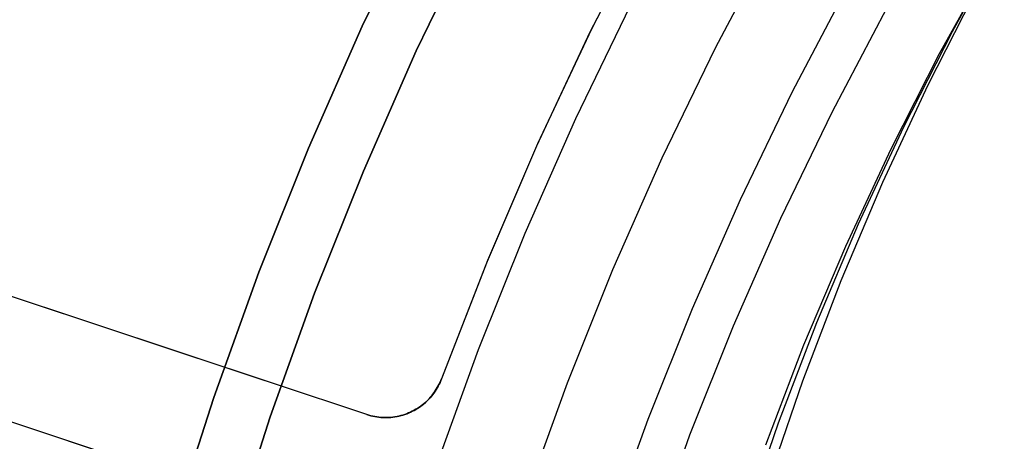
# Model space of a CAD drawing. Header units: millimetres. Extents: x 6239 to 7218, y -13987 to -13139.
# Tile 84 of 256: x 6664 to 6680, y -13437 to -13430. Entities that reach past the tile are written whole.
import ezdxf

# ---------------------------------------------------------------- set-up
doc = ezdxf.new("R2010")
doc.units = ezdxf.units.MM
doc.layers.add('color', color=7, linetype='Continuous')

msp = doc.modelspace()

# ---------------------------------------------------------------- linework, layer by layer
at = {"color": 7, "true_color": 0xffffff}
for p, q in [((6669.438, -13430.173, 259.6), (6670.412, -13428.152, 259.6)), ((6670.412, -13428.152, 231.716), (6669.438, -13430.173, 231.716)), ((6669.438, -13430.173, 259.6), (6670.412, -13428.152, 259.6)), ((6670.412, -13428.152, 231.716), (6669.438, -13430.173, 231.716)), ((6670.412, -13428.152, 245.658), (6669.438, -13430.173, 245.658)), ((6670.346, -13430.592, 259.6), (6671.305, -13428.601, 259.6)), ((6670.346, -13430.592, 259.6), (6671.305, -13428.601, 259.6)), ((6671.305, -13428.601, 231.716), (6670.346, -13430.592, 231.716)), ((6671.305, -13428.601, 245.658), (6670.346, -13430.592, 245.658)), ((6671.305, -13428.601, 231.716), (6670.346, -13430.592, 231.716)), ((6679.352, -13430.265, 66.628), (6680.224, -13428.69, 67.043)), ((6679.137, -13430.637, 68.486), (6680.01, -13429.062, 68.901)), ((6679.137, -13430.637, 68.486), (6680.01, -13429.062, 68.901)), ((6677.584, -13429.518, 211.366), (6676.653, -13431.291, 211.366)), ((6679.756, -13429.565, 63.127), (6678.939, -13431.17, 62.711)), ((6679.756, -13429.565, 63.127), (6678.939, -13431.17, 62.711)), ((6678.243, -13429.879, 212.03), (6677.324, -13431.629, 212.03)), ((6668.535, -13432.227, 259.6), (6669.438, -13430.173, 259.6)), ((6669.438, -13430.173, 231.716), (6668.535, -13432.227, 231.716)), ((6668.535, -13432.227, 259.6), (6669.438, -13430.173, 259.6)), ((6669.438, -13430.173, 231.716), (6668.535, -13432.227, 231.716)), ((6669.438, -13430.173, 245.658), (6668.535, -13432.227, 245.658)), ((6678.535, -13431.87, 66.213), (6679.352, -13430.265, 66.628)), ((6669.457, -13432.614, 259.6), (6670.346, -13430.592, 259.6)), ((6669.457, -13432.614, 259.6), (6670.346, -13430.592, 259.6)), ((6670.346, -13430.592, 231.716), (6669.457, -13432.614, 231.716)), ((6670.346, -13430.592, 245.658), (6669.457, -13432.614, 245.658)), ((6670.346, -13430.592, 231.716), (6669.457, -13432.614, 231.716)), ((6678.321, -13432.241, 68.07), (6679.137, -13430.637, 68.486)), ((6678.321, -13432.241, 68.07), (6679.137, -13430.637, 68.486)), ((6676.653, -13431.291, 211.366), (6675.784, -13433.096, 211.366)), ((6678.939, -13431.17, 62.711), (6678.18, -13432.802, 62.297)), ((6678.939, -13431.17, 62.711), (6678.18, -13432.802, 62.297)), ((6677.324, -13431.629, 212.03), (6676.467, -13433.41, 212.03)), ((6677.776, -13433.502, 65.798), (6678.535, -13431.87, 66.213)), ((6667.703, -13434.311, 259.6), (6668.535, -13432.227, 259.6)), ((6668.535, -13432.227, 231.716), (6667.703, -13434.311, 231.716)), ((6667.703, -13434.311, 259.6), (6668.535, -13432.227, 259.6)), ((6668.535, -13432.227, 231.716), (6667.703, -13434.311, 231.716)), ((6668.535, -13432.227, 245.658), (6667.703, -13434.311, 245.658)), ((6677.561, -13433.874, 67.656), (6678.321, -13432.241, 68.07)), ((6677.561, -13433.874, 67.656), (6678.321, -13432.241, 68.07)), ((6668.638, -13434.666, 259.6), (6669.457, -13432.614, 259.6)), ((6668.638, -13434.666, 259.6), (6669.457, -13432.614, 259.6)), ((6669.457, -13432.614, 231.716), (6668.638, -13434.666, 231.716)), ((6669.457, -13432.614, 245.658), (6668.638, -13434.666, 245.658)), ((6669.457, -13432.614, 231.716), (6668.638, -13434.666, 231.716)), ((6678.18, -13432.802, 62.297), (6677.478, -13434.461, 61.885)), ((6678.18, -13432.802, 62.297), (6677.478, -13434.461, 61.885)), ((6675.784, -13433.096, 211.366), (6674.978, -13434.929, 211.366)), ((6676.467, -13433.41, 212.03), (6675.671, -13435.219, 212.03)), ((6677.074, -13435.161, 65.386), (6677.776, -13433.502, 65.798)), ((6676.859, -13435.532, 67.244), (6677.561, -13433.874, 67.656)), ((6676.859, -13435.532, 67.244), (6677.561, -13433.874, 67.656)), ((6666.944, -13436.423, 259.6), (6667.703, -13434.311, 259.6)), ((6667.703, -13434.311, 231.716), (6666.944, -13436.423, 231.716)), ((6666.944, -13436.423, 259.6), (6667.703, -13434.311, 259.6)), ((6667.703, -13434.311, 231.716), (6666.944, -13436.423, 231.716)), ((6667.703, -13434.311, 245.658), (6666.944, -13436.423, 245.658)), ((6677.478, -13434.461, 61.885), (6676.835, -13436.144, 61.474)), ((6677.478, -13434.461, 61.885), (6676.835, -13436.144, 61.474)), ((6667.891, -13436.745, 259.6), (6668.638, -13434.666, 259.6)), ((6667.891, -13436.745, 259.6), (6668.638, -13434.666, 259.6)), ((6668.638, -13434.666, 231.716), (6667.891, -13436.745, 231.716)), ((6668.638, -13434.666, 245.658), (6667.891, -13436.745, 245.658)), ((6668.638, -13434.666, 231.716), (6667.891, -13436.745, 231.716)), ((6674.978, -13434.929, 211.366), (6674.236, -13436.789, 211.366)), ((6675.671, -13435.219, 212.03), (6674.938, -13437.055, 212.03)), ((6676.431, -13436.844, 64.975), (6677.074, -13435.161, 65.386)), ((6676.216, -13437.215, 66.833), (6676.859, -13435.532, 67.244)), ((6676.216, -13437.215, 66.833), (6676.859, -13435.532, 67.244)), ((6676.835, -13436.144, 61.474), (6676.252, -13437.849, 61.066)), ((6676.835, -13436.144, 61.474), (6676.252, -13437.849, 61.066)), ((6666.258, -13438.559, 259.6), (6666.944, -13436.423, 259.6)), ((6666.944, -13436.423, 231.716), (6666.258, -13438.559, 231.716)), ((6666.258, -13438.559, 259.6), (6666.944, -13436.423, 259.6)), ((6666.944, -13436.423, 231.716), (6666.258, -13438.559, 231.716)), ((6666.944, -13436.423, 245.658), (6666.258, -13438.559, 245.658)), ((6667.215, -13438.849, 259.6), (6667.891, -13436.745, 259.6)), ((6667.215, -13438.849, 259.6), (6667.891, -13436.745, 259.6)), ((6667.891, -13436.745, 231.716), (6667.215, -13438.849, 231.716)), ((6667.891, -13436.745, 245.658), (6667.215, -13438.849, 245.658)), ((6667.891, -13436.745, 231.716), (6667.215, -13438.849, 231.716)), ((6674.236, -13436.789, 211.366), (6673.558, -13438.673, 211.366)), ((6675.847, -13438.549, 64.567), (6676.431, -13436.844, 64.975)), ((6674.938, -13437.055, 212.03), (6674.269, -13438.915, 212.03))]:
    msp.add_line(p, q, dxfattribs=at)
at = {"layer": 'color', "color": 254, "true_color": 0xcad1ee}
for p, q in [((6674.261, -13428.332, 30.3), (6673.288, -13430.228, 30.3)), ((6674.261, -13428.332, 30.3), (6673.288, -13430.228, 30.3)), ((6674.226, -13428.399, 28.2), (6673.263, -13430.279, 28.2)), ((6674.226, -13428.399, 28.2), (6673.263, -13430.279, 28.2)), ((6674.226, -13428.399, 29.25), (6673.263, -13430.279, 29.25)), ((6675.373, -13430.54, 28.2), (6676.33, -13428.723, 28.2)), ((6675.373, -13430.54, 28.2), (6676.33, -13428.723, 28.2)), ((6675.373, -13430.54, 26.2), (6676.33, -13428.723, 26.2)), ((6675.373, -13430.54, 27.2), (6676.33, -13428.723, 27.2)), ((6675.373, -13430.54, 26.2), (6676.33, -13428.723, 26.2)), ((6673.026, -13431.726, 26.2), (6673.944, -13429.827, 26.2)), ((6673.026, -13431.726, 26.2), (6673.944, -13429.827, 26.2)), ((6673.263, -13430.279, 28.2), (6672.365, -13432.192, 28.2)), ((6673.263, -13430.279, 28.2), (6672.365, -13432.192, 28.2)), ((6673.263, -13430.279, 29.25), (6672.365, -13432.192, 29.25)), ((6673.288, -13430.228, 30.3), (6672.381, -13432.157, 30.3)), ((6673.288, -13430.228, 30.3), (6672.381, -13432.157, 30.3)), ((6674.479, -13432.39, 28.2), (6675.373, -13430.54, 28.2)), ((6674.479, -13432.39, 28.2), (6675.373, -13430.54, 28.2)), ((6674.479, -13432.39, 26.2), (6675.373, -13430.54, 26.2)), ((6674.479, -13432.39, 27.2), (6675.373, -13430.54, 27.2)), ((6674.479, -13432.39, 26.2), (6675.373, -13430.54, 26.2)), ((6672.174, -13433.655, 26.2), (6673.026, -13431.726, 26.2)), ((6672.174, -13433.655, 26.2), (6673.026, -13431.726, 26.2)), ((6672.381, -13432.157, 30.3), (6671.541, -13434.116, 30.3)), ((6672.381, -13432.157, 30.3), (6671.541, -13434.116, 30.3)), ((6672.365, -13432.192, 28.2), (6671.534, -13434.134, 28.2)), ((6672.365, -13432.192, 28.2), (6671.534, -13434.134, 28.2)), ((6672.365, -13432.192, 29.25), (6671.534, -13434.134, 29.25)), ((6673.649, -13434.269, 28.2), (6674.479, -13432.39, 28.2)), ((6673.649, -13434.269, 28.2), (6674.479, -13432.39, 28.2)), ((6673.649, -13434.269, 26.2), (6674.479, -13432.39, 26.2)), ((6673.649, -13434.269, 27.2), (6674.479, -13432.39, 27.2)), ((6673.649, -13434.269, 26.2), (6674.479, -13432.39, 26.2)), ((6669.516, -13436.707, 27.784), (6660.497, -13433.71, 23.734)), ((6669.516, -13436.707, 30.3), (6660.497, -13433.71, 30.3)), ((6669.516, -13436.707, 27.784), (6660.497, -13433.71, 23.734)), ((6667.808, -13436.139, 27.017), (6660.497, -13433.71, 27.017)), ((6669.516, -13436.707, 30.3), (6660.497, -13433.71, 30.3)), ((6671.39, -13435.613, 26.2), (6672.174, -13433.655, 26.2)), ((6671.39, -13435.613, 26.2), (6672.174, -13433.655, 26.2)), ((6671.541, -13434.116, 30.3), (6670.77, -13436.104, 30.3)), ((6671.541, -13434.116, 30.3), (6670.77, -13436.104, 30.3)), ((6671.534, -13434.134, 28.2), (6670.77, -13436.104, 28.2)), ((6671.534, -13434.134, 28.2), (6670.77, -13436.104, 28.2)), ((6671.534, -13434.134, 29.25), (6670.77, -13436.104, 29.25)), ((6672.885, -13436.175, 28.2), (6673.649, -13434.269, 28.2)), ((6672.885, -13436.175, 28.2), (6673.649, -13434.269, 28.2)), ((6672.885, -13436.175, 26.2), (6673.649, -13434.269, 26.2)), ((6672.885, -13436.175, 27.2), (6673.649, -13434.269, 27.2)), ((6672.885, -13436.175, 26.2), (6673.649, -13434.269, 26.2)), ((6665.006, -13435.208, 25.759), (6665.006, -13435.208, 30.3)), ((6659.866, -13435.608, 23.733), (6668.885, -13438.605, 27.784)), ((6659.866, -13435.608, 30.3), (6668.885, -13438.605, 30.3)), ((6659.866, -13435.608, 23.733), (6668.885, -13438.605, 27.784)), ((6659.866, -13435.608, 27.017), (6667.177, -13438.037, 27.017)), ((6659.866, -13435.608, 30.3), (6668.885, -13438.605, 30.3)), ((6670.673, -13437.596, 26.2), (6671.39, -13435.613, 26.2)), ((6670.673, -13437.596, 26.2), (6671.39, -13435.613, 26.2)), ((6670.77, -13436.104, 30.3), (6670.757, -13436.135, 30.3)), ((6670.77, -13436.104, 30.3), (6670.757, -13436.135, 30.3)), ((6670.757, -13436.135, 29.192), (6670.77, -13436.104, 29.192)), ((6670.758, -13436.134, 28.2), (6670.77, -13436.104, 28.2)), ((6670.758, -13436.134, 28.2), (6670.77, -13436.104, 28.2)), ((6670.77, -13436.104, 28.2), (6670.77, -13436.104, 30.3)), ((6670.77, -13436.104, 28.2), (6670.77, -13436.104, 30.3)), ((6670.68, -13436.288, 30.3), (6670.661, -13436.316, 30.3)), ((6670.68, -13436.288, 30.3), (6670.661, -13436.316, 30.3)), ((6670.661, -13436.316, 29.192), (6670.68, -13436.288, 29.192)), ((6670.664, -13436.31, 28.188), (6670.682, -13436.282, 28.191)), ((6670.664, -13436.31, 28.188), (6670.682, -13436.282, 28.191)), ((6670.697, -13436.258, 30.3), (6670.68, -13436.288, 30.3)), ((6670.697, -13436.258, 30.3), (6670.68, -13436.288, 30.3)), ((6670.68, -13436.288, 29.192), (6670.697, -13436.258, 29.192)), ((6670.682, -13436.282, 28.191), (6670.699, -13436.254, 28.194)), ((6670.682, -13436.282, 28.191), (6670.699, -13436.254, 28.194)), ((6670.714, -13436.228, 30.3), (6670.697, -13436.258, 30.3)), ((6670.714, -13436.228, 30.3), (6670.697, -13436.258, 30.3)), ((6670.697, -13436.258, 29.192), (6670.714, -13436.228, 29.192)), ((6670.699, -13436.254, 28.194), (6670.715, -13436.225, 28.196)), ((6670.699, -13436.254, 28.194), (6670.715, -13436.225, 28.196)), ((6670.729, -13436.198, 30.3), (6670.714, -13436.228, 30.3)), ((6670.729, -13436.198, 30.3), (6670.714, -13436.228, 30.3)), ((6670.714, -13436.228, 29.192), (6670.729, -13436.198, 29.192)), ((6670.715, -13436.225, 28.196), (6670.73, -13436.195, 28.198)), ((6670.715, -13436.225, 28.196), (6670.73, -13436.195, 28.198)), ((6670.744, -13436.167, 30.3), (6670.729, -13436.198, 30.3)), ((6670.744, -13436.167, 30.3), (6670.729, -13436.198, 30.3)), ((6670.729, -13436.198, 29.192), (6670.744, -13436.167, 29.192)), ((6670.73, -13436.195, 28.198), (6670.744, -13436.165, 28.199)), ((6670.73, -13436.195, 28.198), (6670.744, -13436.165, 28.199)), ((6670.744, -13436.165, 28.199), (6670.758, -13436.134, 28.2)), ((6670.744, -13436.165, 28.199), (6670.758, -13436.134, 28.2)), ((6670.757, -13436.135, 30.3), (6670.744, -13436.167, 30.3)), ((6670.757, -13436.135, 30.3), (6670.744, -13436.167, 30.3)), ((6670.744, -13436.167, 29.192), (6670.757, -13436.135, 29.192)), ((6672.187, -13438.107, 28.2), (6672.885, -13436.175, 28.2)), ((6672.187, -13438.107, 28.2), (6672.885, -13436.175, 28.2)), ((6672.187, -13438.107, 26.2), (6672.885, -13436.175, 26.2)), ((6672.187, -13438.107, 27.2), (6672.885, -13436.175, 27.2)), ((6672.187, -13438.107, 26.2), (6672.885, -13436.175, 26.2)), ((6670.554, -13436.45, 30.3), (6670.53, -13436.474, 30.3)), ((6670.554, -13436.45, 30.3), (6670.53, -13436.474, 30.3)), ((6670.53, -13436.474, 29.192), (6670.554, -13436.45, 29.192)), ((6670.54, -13436.464, 28.161), (6670.563, -13436.44, 28.166)), ((6670.54, -13436.464, 28.161), (6670.563, -13436.44, 28.166)), ((6670.577, -13436.424, 30.3), (6670.554, -13436.45, 30.3)), ((6670.577, -13436.424, 30.3), (6670.554, -13436.45, 30.3)), ((6670.554, -13436.45, 29.192), (6670.577, -13436.424, 29.192)), ((6670.563, -13436.44, 28.166), (6670.585, -13436.415, 28.172)), ((6670.563, -13436.44, 28.166), (6670.585, -13436.415, 28.172)), ((6670.599, -13436.399, 30.3), (6670.577, -13436.424, 30.3)), ((6670.599, -13436.399, 30.3), (6670.577, -13436.424, 30.3)), ((6670.577, -13436.424, 29.192), (6670.599, -13436.399, 29.192)), ((6670.585, -13436.415, 28.172), (6670.606, -13436.39, 28.176)), ((6670.585, -13436.415, 28.172), (6670.606, -13436.39, 28.176)), ((6670.621, -13436.372, 30.3), (6670.599, -13436.399, 30.3)), ((6670.621, -13436.372, 30.3), (6670.599, -13436.399, 30.3)), ((6670.599, -13436.399, 29.192), (6670.621, -13436.372, 29.192)), ((6670.606, -13436.39, 28.176), (6670.626, -13436.364, 28.181)), ((6670.606, -13436.39, 28.176), (6670.626, -13436.364, 28.181)), ((6670.641, -13436.345, 30.3), (6670.621, -13436.372, 30.3)), ((6670.641, -13436.345, 30.3), (6670.621, -13436.372, 30.3)), ((6670.621, -13436.372, 29.192), (6670.641, -13436.345, 29.192)), ((6670.626, -13436.364, 28.181), (6670.646, -13436.338, 28.185)), ((6670.626, -13436.364, 28.181), (6670.646, -13436.338, 28.185)), ((6670.661, -13436.316, 30.3), (6670.641, -13436.345, 30.3)), ((6670.661, -13436.316, 30.3), (6670.641, -13436.345, 30.3)), ((6670.641, -13436.345, 29.192), (6670.661, -13436.316, 29.192)), ((6670.646, -13436.338, 28.185), (6670.664, -13436.31, 28.188)), ((6670.646, -13436.338, 28.185), (6670.664, -13436.31, 28.188)), ((6670.308, -13436.637, 28.092), (6670.336, -13436.622, 28.101)), ((6670.308, -13436.637, 28.092), (6670.336, -13436.622, 28.101)), ((6670.34, -13436.619, 30.3), (6670.31, -13436.636, 30.3)), ((6670.34, -13436.619, 30.3), (6670.31, -13436.636, 30.3)), ((6670.31, -13436.636, 29.192), (6670.34, -13436.619, 29.192)), ((6670.336, -13436.622, 28.101), (6670.363, -13436.605, 28.11)), ((6670.336, -13436.622, 28.101), (6670.363, -13436.605, 28.11)), ((6670.369, -13436.601, 30.3), (6670.34, -13436.619, 30.3)), ((6670.369, -13436.601, 30.3), (6670.34, -13436.619, 30.3)), ((6670.34, -13436.619, 29.192), (6670.369, -13436.601, 29.192)), ((6670.363, -13436.605, 28.11), (6670.39, -13436.588, 28.118)), ((6670.363, -13436.605, 28.11), (6670.39, -13436.588, 28.118)), ((6670.397, -13436.582, 30.3), (6670.369, -13436.601, 30.3)), ((6670.397, -13436.582, 30.3), (6670.369, -13436.601, 30.3)), ((6670.369, -13436.601, 29.192), (6670.397, -13436.582, 29.192)), ((6670.39, -13436.588, 28.118), (6670.417, -13436.569, 28.126)), ((6670.39, -13436.588, 28.118), (6670.417, -13436.569, 28.126)), ((6670.425, -13436.563, 30.3), (6670.397, -13436.582, 30.3)), ((6670.425, -13436.563, 30.3), (6670.397, -13436.582, 30.3)), ((6670.397, -13436.582, 29.192), (6670.425, -13436.563, 29.192)), ((6670.417, -13436.569, 28.126), (6670.443, -13436.55, 28.134)), ((6670.417, -13436.569, 28.126), (6670.443, -13436.55, 28.134)), ((6670.452, -13436.542, 30.3), (6670.425, -13436.563, 30.3)), ((6670.452, -13436.542, 30.3), (6670.425, -13436.563, 30.3)), ((6670.425, -13436.563, 29.192), (6670.452, -13436.542, 29.192)), ((6670.443, -13436.55, 28.134), (6670.468, -13436.53, 28.141)), ((6670.443, -13436.55, 28.134), (6670.468, -13436.53, 28.141)), ((6670.479, -13436.52, 30.3), (6670.452, -13436.542, 30.3)), ((6670.479, -13436.52, 30.3), (6670.452, -13436.542, 30.3)), ((6670.452, -13436.542, 29.192), (6670.479, -13436.52, 29.192)), ((6670.468, -13436.53, 28.141), (6670.493, -13436.509, 28.148)), ((6670.468, -13436.53, 28.141), (6670.493, -13436.509, 28.148)), ((6670.505, -13436.497, 30.3), (6670.479, -13436.52, 30.3)), ((6670.505, -13436.497, 30.3), (6670.479, -13436.52, 30.3)), ((6670.479, -13436.52, 29.192), (6670.505, -13436.497, 29.192)), ((6670.493, -13436.509, 28.148), (6670.517, -13436.486, 28.155)), ((6670.493, -13436.509, 28.148), (6670.517, -13436.486, 28.155)), ((6670.53, -13436.474, 30.3), (6670.505, -13436.497, 30.3)), ((6670.53, -13436.474, 30.3), (6670.505, -13436.497, 30.3)), ((6670.505, -13436.497, 29.192), (6670.53, -13436.474, 29.192)), ((6670.517, -13436.486, 28.155), (6670.54, -13436.464, 28.161)), ((6670.517, -13436.486, 28.155), (6670.54, -13436.464, 28.161)), ((6669.549, -13436.717, 30.3), (6669.516, -13436.707, 30.3)), ((6669.516, -13436.707, 30.3), (6669.516, -13436.707, 27.784)), ((6669.516, -13436.707, 27.784), (6669.55, -13436.718, 27.799)), ((6669.516, -13436.707, 29.042), (6669.549, -13436.717, 29.042)), ((6669.516, -13436.707, 27.784), (6669.55, -13436.718, 27.799)), ((6669.516, -13436.707, 30.3), (6669.516, -13436.707, 27.784)), ((6669.549, -13436.717, 30.3), (6669.516, -13436.707, 30.3)), ((6669.582, -13436.726, 30.3), (6669.549, -13436.717, 30.3)), ((6669.549, -13436.717, 29.042), (6669.582, -13436.726, 29.042)), ((6669.582, -13436.726, 30.3), (6669.549, -13436.717, 30.3)), ((6669.55, -13436.718, 27.799), (6669.583, -13436.727, 27.814)), ((6669.55, -13436.718, 27.799), (6669.583, -13436.727, 27.814)), ((6669.615, -13436.734, 30.3), (6669.582, -13436.726, 30.3)), ((6669.582, -13436.726, 29.042), (6669.615, -13436.734, 29.042)), ((6669.615, -13436.734, 30.3), (6669.582, -13436.726, 30.3)), ((6669.583, -13436.727, 27.814), (6669.618, -13436.735, 27.829)), ((6669.583, -13436.727, 27.814), (6669.618, -13436.735, 27.829)), ((6669.648, -13436.741, 30.3), (6669.615, -13436.734, 30.3)), ((6669.615, -13436.734, 29.042), (6669.648, -13436.741, 29.042)), ((6669.648, -13436.741, 30.3), (6669.615, -13436.734, 30.3)), ((6669.618, -13436.735, 27.829), (6669.652, -13436.742, 27.844)), ((6669.618, -13436.735, 27.829), (6669.652, -13436.742, 27.844)), ((6669.682, -13436.747, 30.3), (6669.648, -13436.741, 30.3)), ((6669.648, -13436.741, 29.042), (6669.682, -13436.747, 29.042)), ((6669.682, -13436.747, 30.3), (6669.648, -13436.741, 30.3)), ((6669.652, -13436.742, 27.844), (6669.687, -13436.748, 27.859)), ((6669.652, -13436.742, 27.844), (6669.687, -13436.748, 27.859)), ((6669.716, -13436.751, 30.3), (6669.682, -13436.747, 30.3)), ((6669.682, -13436.747, 29.042), (6669.716, -13436.751, 29.042)), ((6669.716, -13436.751, 30.3), (6669.682, -13436.747, 30.3)), ((6669.687, -13436.748, 27.859), (6669.722, -13436.752, 27.873)), ((6669.687, -13436.748, 27.859), (6669.722, -13436.752, 27.873)), ((6669.75, -13436.755, 30.3), (6669.716, -13436.751, 30.3)), ((6669.716, -13436.751, 29.042), (6669.75, -13436.755, 29.042)), ((6669.75, -13436.755, 30.3), (6669.716, -13436.751, 30.3)), ((6669.722, -13436.752, 27.873), (6669.757, -13436.756, 27.888)), ((6669.722, -13436.752, 27.873), (6669.757, -13436.756, 27.888)), ((6669.784, -13436.757, 30.3), (6669.75, -13436.755, 30.3)), ((6669.75, -13436.755, 29.042), (6669.784, -13436.757, 29.042)), ((6669.784, -13436.757, 30.3), (6669.75, -13436.755, 30.3)), ((6669.757, -13436.756, 27.888), (6669.792, -13436.758, 27.902)), ((6669.757, -13436.756, 27.888), (6669.792, -13436.758, 27.902)), ((6669.818, -13436.758, 30.3), (6669.784, -13436.757, 30.3)), ((6669.784, -13436.757, 29.042), (6669.818, -13436.758, 29.042)), ((6669.818, -13436.758, 30.3), (6669.784, -13436.757, 30.3)), ((6669.792, -13436.758, 27.902), (6669.828, -13436.758, 27.917)), ((6669.792, -13436.758, 27.902), (6669.828, -13436.758, 27.917)), ((6669.852, -13436.758, 30.3), (6669.818, -13436.758, 30.3)), ((6669.818, -13436.758, 29.042), (6669.852, -13436.758, 29.042)), ((6669.852, -13436.758, 30.3), (6669.818, -13436.758, 30.3)), ((6669.828, -13436.758, 27.917), (6669.863, -13436.758, 27.931)), ((6669.828, -13436.758, 27.917), (6669.863, -13436.758, 27.931)), ((6669.886, -13436.756, 30.3), (6669.852, -13436.758, 30.3)), ((6669.852, -13436.758, 29.042), (6669.886, -13436.756, 29.042)), ((6669.886, -13436.756, 30.3), (6669.852, -13436.758, 30.3)), ((6669.863, -13436.758, 27.931), (6669.899, -13436.756, 27.945)), ((6669.863, -13436.758, 27.931), (6669.899, -13436.756, 27.945)), ((6669.92, -13436.754, 30.3), (6669.886, -13436.756, 30.3)), ((6669.886, -13436.756, 29.042), (6669.92, -13436.754, 29.042)), ((6669.92, -13436.754, 30.3), (6669.886, -13436.756, 30.3)), ((6669.899, -13436.756, 27.945), (6669.934, -13436.752, 27.959)), ((6669.899, -13436.756, 27.945), (6669.934, -13436.752, 27.959)), ((6669.954, -13436.75, 30.3), (6669.92, -13436.754, 30.3)), ((6669.92, -13436.754, 29.042), (6669.954, -13436.75, 29.042)), ((6669.954, -13436.75, 30.3), (6669.92, -13436.754, 30.3)), ((6669.934, -13436.752, 27.959), (6669.97, -13436.748, 27.972)), ((6669.934, -13436.752, 27.959), (6669.97, -13436.748, 27.972)), ((6669.988, -13436.746, 30.3), (6669.954, -13436.75, 30.3)), ((6669.954, -13436.75, 29.042), (6669.988, -13436.746, 29.042)), ((6669.988, -13436.746, 30.3), (6669.954, -13436.75, 30.3)), ((6669.97, -13436.748, 27.972), (6670.005, -13436.742, 27.986)), ((6669.97, -13436.748, 27.972), (6670.005, -13436.742, 27.986)), ((6670.022, -13436.74, 30.3), (6669.988, -13436.746, 30.3)), ((6669.988, -13436.746, 29.042), (6670.022, -13436.74, 29.042)), ((6670.022, -13436.74, 30.3), (6669.988, -13436.746, 30.3)), ((6670.005, -13436.742, 27.986), (6670.04, -13436.735, 27.999)), ((6670.005, -13436.742, 27.986), (6670.04, -13436.735, 27.999)), ((6670.055, -13436.733, 30.3), (6670.022, -13436.74, 30.3)), ((6670.022, -13436.74, 29.042), (6670.055, -13436.733, 29.042)), ((6670.055, -13436.733, 30.3), (6670.022, -13436.74, 30.3)), ((6670.04, -13436.735, 27.999), (6670.075, -13436.727, 28.012)), ((6670.04, -13436.735, 27.999), (6670.075, -13436.727, 28.012)), ((6670.088, -13436.724, 30.3), (6670.055, -13436.733, 30.3)), ((6670.055, -13436.733, 29.042), (6670.088, -13436.724, 29.042)), ((6670.088, -13436.724, 30.3), (6670.055, -13436.733, 30.3)), ((6670.075, -13436.727, 28.012), (6670.11, -13436.718, 28.024)), ((6670.075, -13436.727, 28.012), (6670.11, -13436.718, 28.024)), ((6670.121, -13436.715, 30.3), (6670.088, -13436.724, 30.3)), ((6670.088, -13436.724, 29.042), (6670.121, -13436.715, 29.042)), ((6670.121, -13436.715, 30.3), (6670.088, -13436.724, 30.3)), ((6670.11, -13436.718, 28.024), (6670.145, -13436.707, 28.037)), ((6670.11, -13436.718, 28.024), (6670.145, -13436.707, 28.037)), ((6670.154, -13436.705, 30.3), (6670.121, -13436.715, 30.3)), ((6670.121, -13436.715, 29.042), (6670.154, -13436.705, 29.042)), ((6670.154, -13436.705, 30.3), (6670.121, -13436.715, 30.3)), ((6670.145, -13436.707, 28.037), (6670.179, -13436.695, 28.049)), ((6670.145, -13436.707, 28.037), (6670.179, -13436.695, 28.049)), ((6670.186, -13436.693, 30.3), (6670.154, -13436.705, 30.3)), ((6670.154, -13436.705, 29.042), (6670.186, -13436.693, 29.042)), ((6670.186, -13436.693, 30.3), (6670.154, -13436.705, 30.3)), ((6670.179, -13436.695, 28.049), (6670.213, -13436.682, 28.061)), ((6670.179, -13436.695, 28.049), (6670.213, -13436.682, 28.061)), ((6670.217, -13436.68, 30.3), (6670.186, -13436.693, 30.3)), ((6670.186, -13436.693, 29.042), (6670.217, -13436.68, 29.042)), ((6670.217, -13436.68, 30.3), (6670.186, -13436.693, 30.3)), ((6670.213, -13436.682, 28.061), (6670.246, -13436.667, 28.072)), ((6670.213, -13436.682, 28.061), (6670.246, -13436.667, 28.072)), ((6670.249, -13436.667, 30.3), (6670.217, -13436.68, 30.3)), ((6670.217, -13436.68, 29.042), (6670.249, -13436.667, 29.042)), ((6670.249, -13436.667, 30.3), (6670.217, -13436.68, 30.3)), ((6670.246, -13436.667, 28.072), (6670.279, -13436.652, 28.083)), ((6670.246, -13436.667, 28.072), (6670.279, -13436.652, 28.083)), ((6670.279, -13436.652, 30.3), (6670.249, -13436.667, 30.3)), ((6670.249, -13436.667, 29.042), (6670.279, -13436.652, 29.042)), ((6670.279, -13436.652, 30.3), (6670.249, -13436.667, 30.3)), ((6670.31, -13436.636, 30.3), (6670.279, -13436.652, 30.3)), ((6670.31, -13436.636, 30.3), (6670.279, -13436.652, 30.3)), ((6670.279, -13436.652, 29.192), (6670.31, -13436.636, 29.192)), ((6670.279, -13436.652, 28.083), (6670.308, -13436.637, 28.092)), ((6670.279, -13436.652, 28.083), (6670.308, -13436.637, 28.092)), ((6670.279, -13436.652, 30.3), (6670.279, -13436.652, 28.083)), ((6670.279, -13436.652, 30.3), (6670.279, -13436.652, 28.083)), ((6670.279, -13436.652, 28.083), (6670.279, -13436.652, 30.3)), ((6664.375, -13437.106, 25.759), (6664.375, -13437.106, 30.3))]:
    msp.add_line(p, q, dxfattribs=at)

doc.saveas('drawing.dxf')
